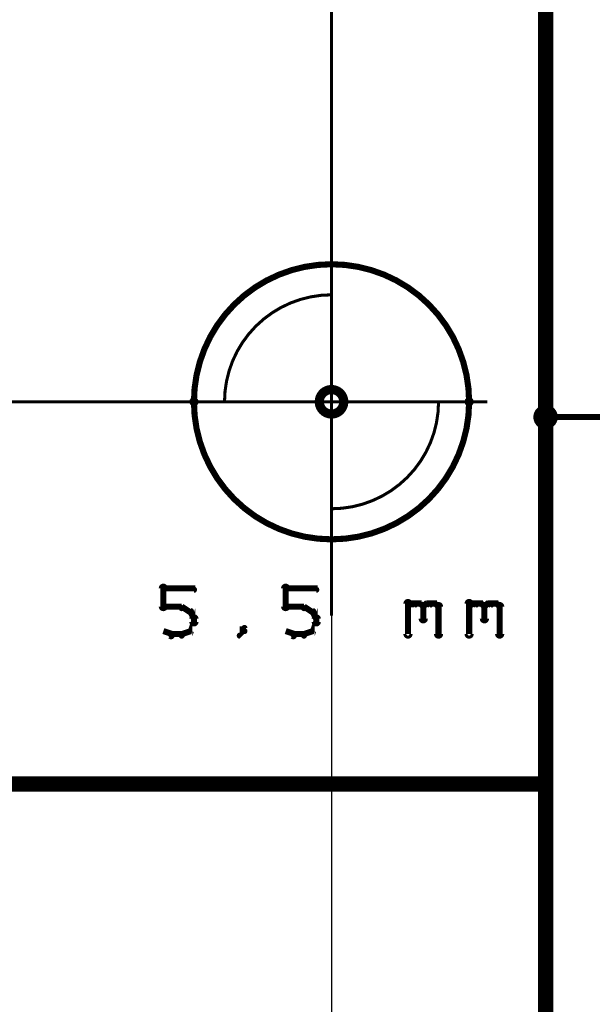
# Model space of a CAD drawing. Extents: x 26 to 524, y 33 to 520.
# Tile 45 of 95: x 213 to 232, y 271 to 304. Entities that reach past the tile are written whole.
import ezdxf

# ---------------------------------------------------------------- set-up
doc = ezdxf.new("R2010")
doc.units = 0
doc.layers.get('0').update_dxf_attribs({"linetype": 'CONTINUOUS'})
for name, color, linetype in [('BOTTOM', 22, 'CONTINUOUS'), ('COPPER', 2, 'CONTINUOUS'), ('DIMENSIONS', 3, 'CONTINUOUS'), ('DRAWING', 1, 'CONTINUOUS'), ('DRAWING2', 4, 'CONTINUOUS'), ('DRAWINGBOTTOM', 6, 'CONTINUOUS'), ('OUTLINES', 5, 'CONTINUOUS')]:
    doc.layers.add(name, color=color, linetype=linetype)

# ---------------------------------------------------------------- blocks, each defined once
blk = doc.blocks.new('VIA')
at = {"const_width": 0.3}
blk.add_lwpolyline([(-0.4, 0, 1), (0.4, 0, 1)], format="xyb", close=True, dxfattribs=at)

msp = doc.modelspace()

# ---------------------------------------------------------------- linework, layer by layer
at = {"layer": 'DIMENSIONS', "color": 94}
for points, format in [([(223.5, 284, 0.1, 0.1, 1), (223.5, 284, 0, 0, 0), (223.5, 284, 0, 0, 0), (223.5, 284, 0.1, 0.1, 0), (223.5, 384, 0.1, 0.1, 0), (223.5, 384, 0, 0, 0), (223.5, 384, 0.1, 0.1, 0), (223.5, 384, 0.1, 0.1, 1), (223.5, 384, 0, 0, 0)], "xyseb"), ([(228.6, 291, 0.1, 0.1, 1), (228.6, 291, 0, 0, 0), (228.6, 291, 0, 0, 0), (228.6, 291, 0.1, 0.1, 0), (50, 291, 0.1, 0.1, 0), (50, 291, 0, 0, 0), (50, 291, 0.1, 0.1, 0), (50, 291, 0.1, 0.1, 1), (50, 291, 0, 0, 0)], "xyseb"), ([(223.5, 284, 1), (223.5, 284), (223.5, 284), (223.5, 284), (223.5, 228), (223.5, 228), (223.5, 228), (223.5, 228, 1), (223.5, 228)], "xyb"), ([(230.5, 284, 1), (230.5, 284), (230.5, 284), (230.5, 284), (230.5, 228), (230.5, 228), (230.5, 228), (230.5, 228, 1), (230.5, 228)], "xyb")]:
    msp.add_lwpolyline(points, format=format, dxfattribs=at)
at = {"layer": 'DRAWING', "color": 2}
for points in [[(75.5, 233.5, 0.5, 0.5, 0), (230.5, 233.5, 0, 0, 0), (230.5, 233.5, 0.3, 0.3, 0), (230.5, 233.4, 0.3, 0.3, 1), (230.5, 233.6, 0, 0, 0), (230.4, 233.5, 0.3, 0.3, 1), (230.6, 233.5, 0, 0, 0), (230.5, 233.5, 0, 0, 0), (230.5, 233.5, 0.5, 0.5, 0), (230.5, 363.5, 0, 0, 0), (230.5, 363.5, 0.3, 0.3, 0), (230.6, 363.5, 0.3, 0.3, 1), (230.4, 363.5, 0, 0, 0), (230.5, 363.4, 0.3, 0.3, 1), (230.5, 363.6, 0, 0, 0), (230.5, 363.5, 0, 0, 0), (230.5, 363.5, 0.5, 0.5, 0), (75.5, 363.5, 0, 0, 0)], [(230.5, 290.6, 0.1, 0.1, 1), (230.5, 290.4, 0, 0, 0), (230.5, 290.5, 0, 0, 0), (230.5, 290.5, 0.2, 0.2, 0), (252.9, 290.5, 0.2, 0.2, 0), (252.9, 290.5, 0, 0, 0), (252.9, 290.5, 0.1, 0.1, 0), (252.9, 290.5, 0.1, 0.1, 1), (252.9, 290.6, 0, 0, 0)], [(217.9, 284.3, 0.1, 0.1, 1), (218.1, 284.3, 0, 0, 0), (218, 284.3, 0, 0, 0), (218, 284.3, 0.2, 0.2, 0), (218, 284.9, 0.2, 0.2, 0), (218, 284.9, 0, 0, 0), (218, 284.9, 0.1, 0.1, 0), (218.1, 284.9, 0.1, 0.1, 1), (217.9, 284.9, 0, 0, 0)], [(221.9, 284.3, 0.1, 0.1, 1), (222.1, 284.3, 0, 0, 0), (222, 284.3, 0, 0, 0), (222, 284.3, 0.2, 0.2, 0), (222, 284.9, 0.2, 0.2, 0), (222, 284.9, 0, 0, 0), (222, 284.9, 0.1, 0.1, 0), (222.1, 284.9, 0.1, 0.1, 1), (221.9, 284.9, 0, 0, 0)], [(218, 284.9, 0.1, 0.1, 1), (218, 284.8, 0, 0, 0), (218, 284.9, 0, 0, 0), (218, 284.9, 0.2, 0.2, 0), (219, 284.9, 0.2, 0.2, 0), (219, 284.9, 0, 0, 0), (219, 284.9, 0.1, 0.1, 0), (219, 284.8, 0.1, 0.1, 1), (219, 284.9, 0, 0, 0)], [(222, 284.9, 0.1, 0.1, 1), (222, 284.8, 0, 0, 0), (222, 284.9, 0, 0, 0), (222, 284.9, 0.2, 0.2, 0), (223, 284.9, 0.2, 0.2, 0), (223, 284.9, 0, 0, 0), (223, 284.9, 0.1, 0.1, 0), (223, 284.8, 0.1, 0.1, 1), (223, 284.9, 0, 0, 0)], [(225.9, 283.4, 0.1, 0.1, 1), (226.1, 283.4, 0, 0, 0), (226, 283.4, 0, 0, 0), (226, 283.4, 0.2, 0.2, 0), (226, 284.4, 0.2, 0.2, 0), (226, 284.4, 0, 0, 0), (226, 284.4, 0.1, 0.1, 0), (226.1, 284.4, 0.1, 0.1, 1), (225.9, 284.4, 0, 0, 0)], [(226, 284.3, 0.1, 0.1, 1), (226, 284.2, 0, 0, 0), (226, 284.3, 0, 0, 0), (226, 284.3, 0.2, 0.2, 0), (226.1, 284.4, 0.2, 0.2, 0), (226.1, 284.4, 0, 0, 0), (226.1, 284.4, 0.1, 0.1, 0), (226.2, 284.3, 0.1, 0.1, 1), (226.1, 284.4, 0, 0, 0)], [(226.1, 284.4, 0.1, 0.1, 1), (226.1, 284.3, 0, 0, 0), (226.1, 284.4, 0, 0, 0), (226.1, 284.4, 0.2, 0.2, 0), (226.4, 284.4, 0.2, 0.2, 0), (226.4, 284.4, 0, 0, 0), (226.4, 284.4, 0.1, 0.1, 0), (226.4, 284.3, 0.1, 0.1, 1), (226.4, 284.4, 0, 0, 0)], [(226.4, 284.4, 0.1, 0.1, 1), (226.3, 284.3, 0, 0, 0), (226.4, 284.4, 0, 0, 0), (226.4, 284.4, 0.2, 0.2, 0), (226.5, 284.3, 0.2, 0.2, 0), (226.5, 284.3, 0, 0, 0), (226.5, 284.3, 0.1, 0.1, 0), (226.5, 284.2, 0.1, 0.1, 1), (226.5, 284.3, 0, 0, 0)], [(226.6, 284.3, 0.1, 0.1, 1), (226.4, 284.3, 0, 0, 0), (226.5, 284.3, 0, 0, 0), (226.5, 284.3, 0.2, 0.2, 0), (226.5, 283.9, 0.2, 0.2, 0), (226.5, 283.9, 0, 0, 0), (226.5, 283.9, 0.1, 0.1, 0), (226.4, 283.9, 0.1, 0.1, 1), (226.6, 283.9, 0, 0, 0)], [(226.5, 284.3, 0.1, 0.1, 1), (226.5, 284.2, 0, 0, 0), (226.5, 284.3, 0, 0, 0), (226.5, 284.3, 0.2, 0.2, 0), (226.6, 284.4, 0.2, 0.2, 0), (226.6, 284.4, 0, 0, 0), (226.6, 284.4, 0.1, 0.1, 0), (226.7, 284.3, 0.1, 0.1, 1), (226.6, 284.4, 0, 0, 0)], [(226.6, 284.4, 0.1, 0.1, 1), (226.6, 284.3, 0, 0, 0), (226.6, 284.4, 0, 0, 0), (226.6, 284.4, 0.2, 0.2, 0), (226.9, 284.4, 0.2, 0.2, 0), (226.9, 284.4, 0, 0, 0), (226.9, 284.4, 0.1, 0.1, 0), (226.9, 284.3, 0.1, 0.1, 1), (226.9, 284.4, 0, 0, 0)], [(226.9, 284.4, 0.1, 0.1, 1), (226.8, 284.3, 0, 0, 0), (226.9, 284.4, 0, 0, 0), (226.9, 284.4, 0.2, 0.2, 0), (227, 284.3, 0.2, 0.2, 0), (227, 284.3, 0, 0, 0), (227, 284.3, 0.1, 0.1, 0), (227, 284.2, 0.1, 0.1, 1), (227, 284.3, 0, 0, 0)], [(227.1, 284.3, 0.1, 0.1, 1), (226.9, 284.3, 0, 0, 0), (227, 284.3, 0, 0, 0), (227, 284.3, 0.2, 0.2, 0), (227, 283.4, 0.2, 0.2, 0), (227, 283.4, 0, 0, 0), (227, 283.4, 0.1, 0.1, 0), (226.9, 283.4, 0.1, 0.1, 1), (227.1, 283.4, 0, 0, 0)], [(227.9, 283.4, 0.1, 0.1, 1), (228.1, 283.4, 0, 0, 0), (228, 283.4, 0, 0, 0), (228, 283.4, 0.2, 0.2, 0), (228, 284.4, 0.2, 0.2, 0), (228, 284.4, 0, 0, 0), (228, 284.4, 0.1, 0.1, 0), (228.1, 284.4, 0.1, 0.1, 1), (227.9, 284.4, 0, 0, 0)], [(228, 284.3, 0.1, 0.1, 1), (228, 284.2, 0, 0, 0), (228, 284.3, 0, 0, 0), (228, 284.3, 0.2, 0.2, 0), (228.1, 284.4, 0.2, 0.2, 0), (228.1, 284.4, 0, 0, 0), (228.1, 284.4, 0.1, 0.1, 0), (228.2, 284.3, 0.1, 0.1, 1), (228.1, 284.4, 0, 0, 0)], [(228.1, 284.4, 0.1, 0.1, 1), (228.1, 284.3, 0, 0, 0), (228.1, 284.4, 0, 0, 0), (228.1, 284.4, 0.2, 0.2, 0), (228.4, 284.4, 0.2, 0.2, 0), (228.4, 284.4, 0, 0, 0), (228.4, 284.4, 0.1, 0.1, 0), (228.4, 284.3, 0.1, 0.1, 1), (228.4, 284.4, 0, 0, 0)], [(228.4, 284.4, 0.1, 0.1, 1), (228.3, 284.3, 0, 0, 0), (228.4, 284.4, 0, 0, 0), (228.4, 284.4, 0.2, 0.2, 0), (228.5, 284.3, 0.2, 0.2, 0), (228.5, 284.3, 0, 0, 0), (228.5, 284.3, 0.1, 0.1, 0), (228.5, 284.2, 0.1, 0.1, 1), (228.5, 284.3, 0, 0, 0)], [(228.6, 284.3, 0.1, 0.1, 1), (228.4, 284.3, 0, 0, 0), (228.5, 284.3, 0, 0, 0), (228.5, 284.3, 0.2, 0.2, 0), (228.5, 283.9, 0.2, 0.2, 0), (228.5, 283.9, 0, 0, 0), (228.5, 283.9, 0.1, 0.1, 0), (228.4, 283.9, 0.1, 0.1, 1), (228.6, 283.9, 0, 0, 0)], [(228.5, 284.3, 0.1, 0.1, 1), (228.5, 284.2, 0, 0, 0), (228.5, 284.3, 0, 0, 0), (228.5, 284.3, 0.2, 0.2, 0), (228.6, 284.4, 0.2, 0.2, 0), (228.6, 284.4, 0, 0, 0), (228.6, 284.4, 0.1, 0.1, 0), (228.7, 284.3, 0.1, 0.1, 1), (228.6, 284.4, 0, 0, 0)], [(228.6, 284.4, 0.1, 0.1, 1), (228.6, 284.3, 0, 0, 0), (228.6, 284.4, 0, 0, 0), (228.6, 284.4, 0.2, 0.2, 0), (228.9, 284.4, 0.2, 0.2, 0), (228.9, 284.4, 0, 0, 0), (228.9, 284.4, 0.1, 0.1, 0), (228.9, 284.3, 0.1, 0.1, 1), (228.9, 284.4, 0, 0, 0)], [(228.9, 284.4, 0.1, 0.1, 1), (228.8, 284.3, 0, 0, 0), (228.9, 284.4, 0, 0, 0), (228.9, 284.4, 0.2, 0.2, 0), (229, 284.3, 0.2, 0.2, 0), (229, 284.3, 0, 0, 0), (229, 284.3, 0.1, 0.1, 0), (229, 284.2, 0.1, 0.1, 1), (229, 284.3, 0, 0, 0)], [(229.1, 284.3, 0.1, 0.1, 1), (228.9, 284.3, 0, 0, 0), (229, 284.3, 0, 0, 0), (229, 284.3, 0.2, 0.2, 0), (229, 283.4, 0.2, 0.2, 0), (229, 283.4, 0, 0, 0), (229, 283.4, 0.1, 0.1, 0), (228.9, 283.4, 0.1, 0.1, 1), (229.1, 283.4, 0, 0, 0)], [(218.6, 284.2, 0.1, 0.1, 1), (218.6, 284.3, 0, 0, 0), (218.6, 284.3, 0, 0, 0), (218.6, 284.3, 0.2, 0.2, 0), (218, 284.3, 0.2, 0.2, 0), (218, 284.3, 0, 0, 0), (218, 284.3, 0.1, 0.1, 0), (218, 284.3, 0.1, 0.1, 1), (218, 284.2, 0, 0, 0)], [(218.9, 284.1, 0.1, 0.1, 1), (218.9, 284.2, 0, 0, 0), (218.9, 284.1, 0, 0, 0), (218.9, 284.1, 0.2, 0.2, 0), (218.6, 284.3, 0.2, 0.2, 0), (218.6, 284.3, 0, 0, 0), (218.6, 284.3, 0.1, 0.1, 0), (218.6, 284.3, 0.1, 0.1, 1), (218.6, 284.2, 0, 0, 0)], [(218.8, 283.5, 0.1, 0.1, 1), (218.9, 283.5, 0, 0, 0), (218.9, 283.5, 0, 0, 0), (218.9, 283.5, 0.2, 0.2, 0), (219, 283.8, 0.2, 0.2, 0), (219, 283.8, 0, 0, 0), (219, 283.8, 0.1, 0.1, 0), (219, 283.7, 0.1, 0.1, 1), (219, 283.8, 0, 0, 0)], [(219, 283.9, 0.1, 0.1, 1), (219, 283.9, 0, 0, 0), (219, 283.9, 0, 0, 0), (219, 283.9, 0.2, 0.2, 0), (218.9, 284.1, 0.2, 0.2, 0), (218.9, 284.1, 0, 0, 0), (218.9, 284.1, 0.1, 0.1, 0), (218.9, 284.1, 0.1, 0.1, 1), (218.8, 284.1, 0, 0, 0)], [(222.6, 284.2, 0.1, 0.1, 1), (222.6, 284.3, 0, 0, 0), (222.6, 284.3, 0, 0, 0), (222.6, 284.3, 0.2, 0.2, 0), (222, 284.3, 0.2, 0.2, 0), (222, 284.3, 0, 0, 0), (222, 284.3, 0.1, 0.1, 0), (222, 284.3, 0.1, 0.1, 1), (222, 284.2, 0, 0, 0)], [(222.9, 284.1, 0.1, 0.1, 1), (222.9, 284.2, 0, 0, 0), (222.9, 284.1, 0, 0, 0), (222.9, 284.1, 0.2, 0.2, 0), (222.6, 284.3, 0.2, 0.2, 0), (222.6, 284.3, 0, 0, 0), (222.6, 284.3, 0.1, 0.1, 0), (222.6, 284.3, 0.1, 0.1, 1), (222.6, 284.2, 0, 0, 0)], [(222.8, 283.5, 0.1, 0.1, 1), (222.9, 283.5, 0, 0, 0), (222.9, 283.5, 0, 0, 0), (222.9, 283.5, 0.2, 0.2, 0), (223, 283.8, 0.2, 0.2, 0), (223, 283.8, 0, 0, 0), (223, 283.8, 0.1, 0.1, 0), (223, 283.7, 0.1, 0.1, 1), (223, 283.8, 0, 0, 0)], [(223, 283.9, 0.1, 0.1, 1), (223, 283.9, 0, 0, 0), (223, 283.9, 0, 0, 0), (223, 283.9, 0.2, 0.2, 0), (222.9, 284.1, 0.2, 0.2, 0), (222.9, 284.1, 0, 0, 0), (222.9, 284.1, 0.1, 0.1, 0), (222.9, 284.1, 0.1, 0.1, 1), (222.8, 284.1, 0, 0, 0)], [(218.9, 283.8, 0.1, 0.1, 1), (219.1, 283.8, 0, 0, 0), (219, 283.8, 0, 0, 0), (219, 283.8, 0.2, 0.2, 0), (219, 283.9, 0.2, 0.2, 0), (219, 283.9, 0, 0, 0), (219, 283.9, 0.1, 0.1, 0), (219.1, 283.9, 0.1, 0.1, 1), (218.9, 283.9, 0, 0, 0)], [(222.9, 283.8, 0.1, 0.1, 1), (223.1, 283.8, 0, 0, 0), (223, 283.8, 0, 0, 0), (223, 283.8, 0.2, 0.2, 0), (223, 283.9, 0.2, 0.2, 0), (223, 283.9, 0, 0, 0), (223, 283.9, 0.1, 0.1, 0), (223.1, 283.9, 0.1, 0.1, 1), (222.9, 283.9, 0, 0, 0)], [(218, 283.5, 0.1, 0.1, 1), (218, 283.5, 0, 0, 0), (218, 283.5, 0, 0, 0), (218, 283.5, 0.2, 0.2, 0), (218.3, 283.4, 0.2, 0.2, 0), (218.3, 283.4, 0, 0, 0), (218.3, 283.4, 0.1, 0.1, 0), (218.2, 283.3, 0.1, 0.1, 1), (218.3, 283.4, 0, 0, 0)], [(218.3, 283.4, 0.1, 0.1, 1), (218.3, 283.3, 0, 0, 0), (218.3, 283.4, 0, 0, 0), (218.3, 283.4, 0.2, 0.2, 0), (218.6, 283.4, 0.2, 0.2, 0), (218.6, 283.4, 0, 0, 0), (218.6, 283.4, 0.1, 0.1, 0), (218.6, 283.3, 0.1, 0.1, 1), (218.6, 283.4, 0, 0, 0)], [(218.6, 283.4, 0.1, 0.1, 1), (218.6, 283.3, 0, 0, 0), (218.6, 283.4, 0, 0, 0), (218.6, 283.4, 0.2, 0.2, 0), (218.9, 283.5, 0.2, 0.2, 0), (218.9, 283.5, 0, 0, 0), (218.9, 283.5, 0.1, 0.1, 0), (218.9, 283.5, 0.1, 0.1, 1), (218.9, 283.5, 0, 0, 0)], [(220.5, 283.4, 0.1, 0.1, 1), (220.5, 283.3, 0, 0, 0), (220.5, 283.4, 0, 0, 0), (220.5, 283.4, 0.2, 0.2, 0), (220.6, 283.5, 0.2, 0.2, 0), (220.6, 283.5, 0, 0, 0), (220.6, 283.5, 0.1, 0.1, 0), (220.7, 283.5, 0.1, 0.1, 1), (220.6, 283.5, 0, 0, 0)], [(220.6, 283.5, 0.1, 0.1, 1), (220.7, 283.5, 0, 0, 0), (220.6, 283.5, 0, 0, 0), (220.6, 283.5, 0.2, 0.2, 0), (220.6, 283.6, 0.2, 0.2, 0), (220.6, 283.6, 0, 0, 0), (220.6, 283.6, 0.1, 0.1, 0), (220.7, 283.6, 0.1, 0.1, 1), (220.6, 283.6, 0, 0, 0)], [(222, 283.5, 0.1, 0.1, 1), (222, 283.5, 0, 0, 0), (222, 283.5, 0, 0, 0), (222, 283.5, 0.2, 0.2, 0), (222.3, 283.4, 0.2, 0.2, 0), (222.3, 283.4, 0, 0, 0), (222.3, 283.4, 0.1, 0.1, 0), (222.2, 283.3, 0.1, 0.1, 1), (222.3, 283.4, 0, 0, 0)], [(222.3, 283.4, 0.1, 0.1, 1), (222.3, 283.3, 0, 0, 0), (222.3, 283.4, 0, 0, 0), (222.3, 283.4, 0.2, 0.2, 0), (222.6, 283.4, 0.2, 0.2, 0), (222.6, 283.4, 0, 0, 0), (222.6, 283.4, 0.1, 0.1, 0), (222.6, 283.3, 0.1, 0.1, 1), (222.6, 283.4, 0, 0, 0)], [(222.6, 283.4, 0.1, 0.1, 1), (222.6, 283.3, 0, 0, 0), (222.6, 283.4, 0, 0, 0), (222.6, 283.4, 0.2, 0.2, 0), (222.9, 283.5, 0.2, 0.2, 0), (222.9, 283.5, 0, 0, 0), (222.9, 283.5, 0.1, 0.1, 0), (222.9, 283.5, 0.1, 0.1, 1), (222.9, 283.5, 0, 0, 0)]]:
    msp.add_lwpolyline(points, format="xyseb", dxfattribs=at)
for points in [[(219.1, 291, 0.1, 0.1, 1), (218.9, 291, 0, 0, 0), (219, 291, 0, 0, 0), (219, 291, 0.2, 0.2, 1), (228, 291, 0, 0, 0), (228, 291, 0.1, 0.1, 0), (228.1, 291, 0.1, 0.1, 1), (227.9, 291, 0, 0, 0), (227.9, 291, 0.1, 0.1, 1), (228.1, 291, 0, 0, 0), (228, 291, 0, 0, 0), (228, 291, 0.2, 0.2, 1), (219, 291, 0.2, 0.2, 0), (219, 291, 0, 0, 0), (219, 291, 0.1, 0.1, 0), (218.9, 291, 0.1, 0.1, 1), (219.1, 291, 0, 0, 0)], [(223.5, 294.5, 0.1, 0.1, 1), (223.5, 294.5, 0, 0, 0), (223.5, 294.5, 0, 0, 0), (223.5, 294.5, 0.1, 0.1, 0.414), (220, 291, 0, 0, 0), (220, 291, 0.1, 0.1, 0), (220, 291, 0.1, 0.1, 1), (220, 291, 0, 0, 0), (220, 291, 0.1, 0.1, 1), (220, 291, 0, 0, 0), (220, 291, 0, 0, 0), (220, 291, 0.1, 0.1, 0), (223.5, 291, 0, 0, 0), (223.5, 291, 0.1, 0.1, 0), (223.5, 291, 0.1, 0.1, 1), (223.5, 291, 0, 0, 0), (223.5, 291, 0.1, 0.1, 1), (223.5, 291, 0, 0, 0), (223.5, 291, 0, 0, 0), (223.5, 291, 0.1, 0.1, 0), (223.5, 294.5, 0.1, 0.1, 0), (223.5, 294.5, 0, 0, 0), (223.5, 294.5, 0.1, 0.1, 0), (223.5, 294.5, 0.1, 0.1, 1), (223.5, 294.5, 0, 0, 0)], [(223.5, 287.5, 0.1, 0.1, 1), (223.5, 287.5, 0, 0, 0), (223.5, 287.5, 0, 0, 0), (223.5, 287.5, 0.1, 0.1, 0.414), (227, 291, 0, 0, 0), (227, 291, 0.1, 0.1, 0), (227, 291, 0.1, 0.1, 1), (227, 291, 0, 0, 0), (227, 291, 0.1, 0.1, 1), (227, 291, 0, 0, 0), (227, 291, 0, 0, 0), (227, 291, 0.1, 0.1, 0), (223.5, 291, 0, 0, 0), (223.5, 291, 0.1, 0.1, 0), (223.5, 291, 0.1, 0.1, 1), (223.5, 291, 0, 0, 0), (223.5, 291, 0.1, 0.1, 1), (223.5, 291, 0, 0, 0), (223.5, 291, 0, 0, 0), (223.5, 291, 0.1, 0.1, 0), (223.5, 287.5, 0.1, 0.1, 0), (223.5, 287.5, 0, 0, 0), (223.5, 287.5, 0.1, 0.1, 0), (223.5, 287.5, 0.1, 0.1, 1), (223.5, 287.5, 0, 0, 0)], [(230.3, 290.5, 0.1, 0.1, 1), (230.2, 290.5, 0, 0, 0), (230.2, 290.5, 0, 0, 0), (230.2, 290.5, 0.2, 0.2, 1), (230.8, 290.5, 0, 0, 0), (230.8, 290.5, 0.1, 0.1, 0), (230.8, 290.5, 0.1, 0.1, 1), (230.7, 290.5, 0, 0, 0), (230.7, 290.5, 0.1, 0.1, 1), (230.8, 290.5, 0, 0, 0), (230.8, 290.5, 0, 0, 0), (230.8, 290.5, 0.2, 0.2, 1), (230.2, 290.5, 0.2, 0.2, 0), (230.2, 290.5, 0, 0, 0), (230.2, 290.5, 0.1, 0.1, 0), (230.2, 290.5, 0.1, 0.1, 1), (230.3, 290.5, 0, 0, 0)]]:
    msp.add_lwpolyline(points, format="xyseb", close=True, dxfattribs=at)
at = {"layer": 'OUTLINES', "color": 11}
msp.add_lwpolyline([(180.5, 363.5, 0.5, 0.5, 0), (180.5, 278.5, 0, 0, 0), (180.5, 278.5, 0.3, 0.3, 0), (180.4, 278.5, 0.3, 0.3, 1), (180.6, 278.5, 0, 0, 0), (180.5, 278.6, 0.3, 0.3, 1), (180.5, 278.4, 0, 0, 0), (180.5, 278.5, 0, 0, 0), (180.5, 278.5, 0.5, 0.5, 0), (230.5, 278.5, 0, 0, 0), (230.5, 278.5, 0.3, 0.3, 0), (230.5, 278.4, 0.3, 0.3, 1), (230.5, 278.6, 0, 0, 0), (230.4, 278.5, 0.3, 0.3, 1), (230.6, 278.5, 0, 0, 0), (230.5, 278.5, 0, 0, 0), (230.5, 278.5, 0.5, 0.5, 0), (230.5, 363.5, 0, 0, 0)], format="xyseb", dxfattribs=at)

# ---------------------------------------------------------------- block references
at = {"layer": 'BOTTOM', "color": 2, "rotation": 90}
msp.add_blockref('VIA', (223.5, 291), dxfattribs=at)
at = {"layer": 'COPPER', "color": 2, "rotation": 90}
msp.add_blockref('VIA', (223.5, 291), dxfattribs=at)
at = {"layer": 'DIMENSIONS', "color": 2, "rotation": 90}
msp.add_blockref('VIA', (223.5, 291), dxfattribs=at)
at = {"layer": 'DRAWING', "color": 2, "rotation": 90}
msp.add_blockref('VIA', (223.5, 291), dxfattribs=at)
at = {"layer": 'DRAWING2', "color": 2, "rotation": 90}
msp.add_blockref('VIA', (223.5, 291), dxfattribs=at)
at = {"layer": 'DRAWINGBOTTOM', "color": 2, "rotation": 90}
msp.add_blockref('VIA', (223.5, 291), dxfattribs=at)
at = {"layer": 'OUTLINES', "color": 2, "rotation": 90}
msp.add_blockref('VIA', (223.5, 291), dxfattribs=at)

doc.saveas('drawing.dxf')
